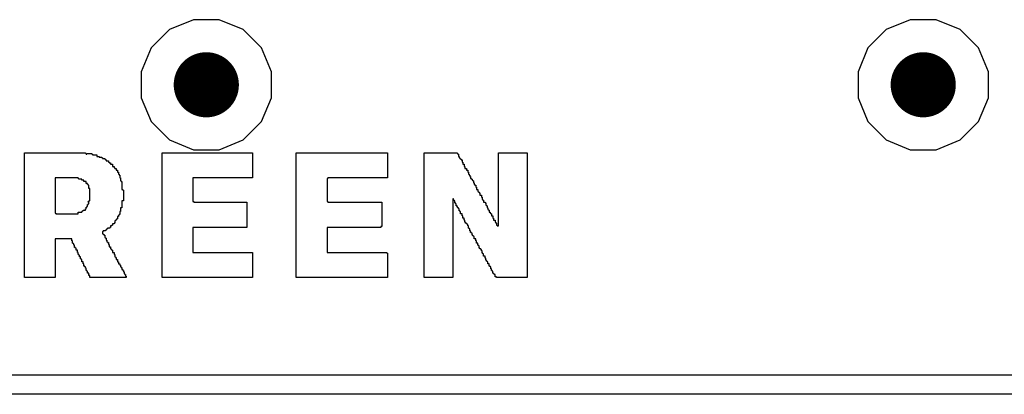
# Model space of a CAD drawing. Header units: millimetres. Extents: x -0.08 to 3.17, y -0.08 to 4.88.
# Tile 61 of 256: x 1.58 to 1.94, y 0.75 to 0.89. Entities that reach past the tile are written whole.
import ezdxf

# ---------------------------------------------------------------- set-up
doc = ezdxf.new("R2010")
doc.units = ezdxf.units.MM
doc.header["$MEASUREMENT"] = 0
for name, color, linetype in [('BottomLayer', 5, 'Continuous'), ('MidLayer1', 16, 'Continuous'), ('MidLayer2', 76, 'Continuous'), ('MultiLayer', 9, 'Continuous'), ('TopLayer', 1, 'Continuous'), ('TopOverlay', 2, 'Continuous'), ('ViaHoleLayer', 16, 'Continuous')]:
    doc.layers.add(name, color=color, linetype=linetype)

msp = doc.modelspace()

# ---------------------------------------------------------------- linework, layer by layer
at = {"layer": 'BottomLayer', "const_width": 0.01181}
for points in [[(1.64356, 0.86614, 1), (1.65538, 0.86614, 1)], [(1.90341, 0.86614, 1), (1.91522, 0.86614, 1)]]:
    msp.add_lwpolyline(points, format="xyb", close=True, dxfattribs=at)
at = {"layer": 'MidLayer1', "const_width": 0.01181}
for points in [[(1.64356, 0.86614, 1), (1.65538, 0.86614, 1)], [(1.90341, 0.86614, 1), (1.91522, 0.86614, 1)]]:
    msp.add_lwpolyline(points, format="xyb", close=True, dxfattribs=at)
at = {"layer": 'MidLayer2'}
for p, q in [((1.64477, 0.88976), (1.63609, 0.88617)), ((1.65417, 0.88976), (1.64477, 0.88976)), ((1.66285, 0.88617), (1.65417, 0.88976)), ((1.90461, 0.88976), (1.89593, 0.88617)), ((1.91401, 0.88976), (1.90461, 0.88976)), ((1.92269, 0.88617), (1.91401, 0.88976)), ((1.63609, 0.88617), (1.62944, 0.87952)), ((1.6695, 0.87952), (1.66285, 0.88617)), ((1.89593, 0.88617), (1.88929, 0.87952)), ((1.92934, 0.87952), (1.92269, 0.88617)), ((1.62944, 0.87952), (1.62585, 0.87084)), ((1.67309, 0.87084), (1.6695, 0.87952)), ((1.88929, 0.87952), (1.88569, 0.87084)), ((1.93293, 0.87084), (1.92934, 0.87952)), ((1.62585, 0.87084), (1.62585, 0.86144)), ((1.67309, 0.86144), (1.67309, 0.87084)), ((1.88569, 0.87084), (1.88569, 0.86144)), ((1.93293, 0.86144), (1.93293, 0.87084)), ((1.62585, 0.86144), (1.62944, 0.85276)), ((1.6695, 0.85276), (1.67309, 0.86144)), ((1.88569, 0.86144), (1.88929, 0.85276)), ((1.92934, 0.85276), (1.93293, 0.86144)), ((1.62944, 0.85276), (1.63609, 0.84612)), ((1.66285, 0.84612), (1.6695, 0.85276)), ((1.88929, 0.85276), (1.89593, 0.84612)), ((1.92269, 0.84612), (1.92934, 0.85276)), ((1.63609, 0.84612), (1.64477, 0.84252)), ((1.65417, 0.84252), (1.66285, 0.84612)), ((1.89593, 0.84612), (1.90461, 0.84252)), ((1.91401, 0.84252), (1.92269, 0.84612)), ((1.64477, 0.84252), (1.65417, 0.84252)), ((1.90461, 0.84252), (1.91401, 0.84252))]:
    msp.add_line(p, q, dxfattribs=at)
at = {"layer": 'MidLayer2', "const_width": 0.01181}
for points in [[(1.64356, 0.86614, 1), (1.65538, 0.86614, 1)], [(1.90341, 0.86614, 1), (1.91522, 0.86614, 1)]]:
    msp.add_lwpolyline(points, format="xyb", close=True, dxfattribs=at)
at = {"layer": 'MultiLayer', "const_width": 0.01181}
for points in [[(1.64356, 0.86614, 1), (1.65538, 0.86614, 1)], [(1.90341, 0.86614, 1), (1.91522, 0.86614, 1)]]:
    msp.add_lwpolyline(points, format="xyb", close=True, dxfattribs=at)
at = {"layer": 'TopLayer', "const_width": 0.01181}
for points in [[(1.64356, 0.86614, 1), (1.65538, 0.86614, 1)], [(1.90341, 0.86614, 1), (1.91522, 0.86614, 1)]]:
    msp.add_lwpolyline(points, format="xyb", close=True, dxfattribs=at)
at = {"layer": 'TopOverlay'}
for p, q in [((1.58353, 0.7962), (1.58353, 0.84145)), ((1.58353, 0.84145), (1.60564, 0.84145)), ((1.60564, 0.84145), (1.60564, 0.84119)), ((1.60564, 0.84119), (1.6059, 0.84119)), ((1.6059, 0.84119), (1.6059, 0.84093)), ((1.6059, 0.84093), (1.60616, 0.84093)), ((1.60616, 0.84093), (1.60616, 0.84119)), ((1.60616, 0.84119), (1.60798, 0.84119)), ((1.60798, 0.84119), (1.60798, 0.84093)), ((1.60798, 0.84093), (1.60824, 0.84093)), ((1.60824, 0.84093), (1.60824, 0.84067)), ((1.60824, 0.84067), (1.6098, 0.84067)), ((1.6098, 0.84067), (1.6098, 0.84015)), ((1.6098, 0.84015), (1.61058, 0.84015)), ((1.61058, 0.84015), (1.61058, 0.83989)), ((1.61058, 0.83989), (1.61162, 0.83989)), ((1.61162, 0.83989), (1.61162, 0.83963)), ((1.61162, 0.83963), (1.61188, 0.83963)), ((1.61188, 0.83963), (1.61188, 0.83937)), ((1.61188, 0.83937), (1.61266, 0.83937)), ((1.61266, 0.83937), (1.61266, 0.83911)), ((1.61266, 0.83911), (1.61292, 0.83911)), ((1.61292, 0.83911), (1.61292, 0.83885)), ((1.61292, 0.83885), (1.61318, 0.83885)), ((1.61318, 0.83885), (1.61318, 0.83859)), ((1.63346, 0.7962), (1.63346, 0.84145)), ((1.63346, 0.84145), (1.66623, 0.84145)), ((1.66623, 0.84145), (1.66623, 0.83235)), ((1.68209, 0.7962), (1.68209, 0.84145)), ((1.68209, 0.84145), (1.71511, 0.84145)), ((1.71511, 0.84145), (1.71511, 0.83235)), ((1.72838, 0.80921), (1.72838, 0.84145)), ((1.72838, 0.84145), (1.74034, 0.84145)), ((1.74034, 0.84145), (1.74034, 0.84119)), ((1.74034, 0.84119), (1.7406, 0.84119)), ((1.7406, 0.84119), (1.7406, 0.84093)), ((1.7406, 0.84093), (1.74086, 0.84093)), ((1.74086, 0.84093), (1.74086, 0.84015)), ((1.74086, 0.84015), (1.74112, 0.84015)), ((1.74112, 0.84015), (1.74112, 0.83963)), ((1.74112, 0.83963), (1.74138, 0.83963)), ((1.74138, 0.83963), (1.74138, 0.83937)), ((1.74138, 0.83937), (1.74164, 0.83937)), ((1.74164, 0.83937), (1.74164, 0.83911)), ((1.74164, 0.83911), (1.7419, 0.83911)), ((1.7419, 0.83911), (1.7419, 0.83885)), ((1.7419, 0.83885), (1.74216, 0.83885)), ((1.74216, 0.83885), (1.74216, 0.83807)), ((1.75542, 0.81493), (1.75542, 0.84145)), ((1.75542, 0.84145), (1.76582, 0.84145)), ((1.76582, 0.84145), (1.76582, 0.7962)), ((1.61318, 0.83859), (1.61396, 0.83859)), ((1.61396, 0.83859), (1.61396, 0.83807)), ((1.61396, 0.83807), (1.61422, 0.83807)), ((1.61422, 0.83807), (1.61422, 0.83781)), ((1.61422, 0.83781), (1.61474, 0.83781)), ((1.61474, 0.83781), (1.61474, 0.83729)), ((1.61474, 0.83729), (1.61552, 0.83729)), ((1.61552, 0.83729), (1.61552, 0.83651)), ((1.61552, 0.83651), (1.61604, 0.83651)), ((1.61604, 0.83651), (1.61604, 0.83599)), ((1.61604, 0.83599), (1.6163, 0.83599)), ((1.6163, 0.83599), (1.6163, 0.83573)), ((1.6163, 0.83573), (1.61682, 0.83573)), ((1.61682, 0.83573), (1.61682, 0.83521)), ((1.61682, 0.83521), (1.61734, 0.83521)), ((1.61734, 0.83521), (1.61734, 0.83443)), ((1.74216, 0.83807), (1.74242, 0.83807)), ((1.74242, 0.83807), (1.74242, 0.83729)), ((1.74242, 0.83729), (1.74294, 0.83729)), ((1.74294, 0.83729), (1.74294, 0.83651)), ((1.74294, 0.83651), (1.7432, 0.83651)), ((1.7432, 0.83651), (1.7432, 0.83573)), ((1.7432, 0.83573), (1.74372, 0.83573)), ((1.74372, 0.83573), (1.74372, 0.83521)), ((1.74372, 0.83521), (1.74424, 0.83521)), ((1.74424, 0.83521), (1.74424, 0.83443)), ((1.60096, 0.83235), (1.59472, 0.83235)), ((1.59472, 0.83235), (1.59472, 0.81961)), ((1.60122, 0.83235), (1.60096, 0.83235)), ((1.60304, 0.83235), (1.60122, 0.83235)), ((1.60304, 0.83209), (1.60304, 0.83235)), ((1.6033, 0.83209), (1.60304, 0.83209)), ((1.6033, 0.83183), (1.6033, 0.83209)), ((1.60434, 0.83183), (1.6033, 0.83183)), ((1.60434, 0.83157), (1.60434, 0.83183)), ((1.60512, 0.83157), (1.60434, 0.83157)), ((1.60512, 0.83105), (1.60512, 0.83157)), ((1.61734, 0.83443), (1.6176, 0.83443)), ((1.6176, 0.83443), (1.6176, 0.83365)), ((1.6176, 0.83365), (1.61786, 0.83365)), ((1.61786, 0.83365), (1.61786, 0.83339)), ((1.61786, 0.83339), (1.61812, 0.83339)), ((1.61812, 0.83339), (1.61812, 0.83235)), ((1.61812, 0.83235), (1.61838, 0.83235)), ((1.61838, 0.83235), (1.61838, 0.83131)), ((1.66623, 0.83235), (1.64464, 0.83235)), ((1.64464, 0.83235), (1.64464, 0.82377)), ((1.69353, 0.83209), (1.69327, 0.83209)), ((1.69327, 0.83209), (1.69327, 0.82377)), ((1.71511, 0.83235), (1.69353, 0.83235)), ((1.69353, 0.83235), (1.69353, 0.83209)), ((1.74424, 0.83443), (1.7445, 0.83443)), ((1.7445, 0.83443), (1.7445, 0.83365)), ((1.7445, 0.83365), (1.74476, 0.83365)), ((1.74476, 0.83365), (1.74476, 0.83339)), ((1.74476, 0.83339), (1.74502, 0.83339)), ((1.74502, 0.83339), (1.74502, 0.83287)), ((1.74502, 0.83287), (1.74528, 0.83287)), ((1.74528, 0.83287), (1.74528, 0.83209)), ((1.74528, 0.83209), (1.74554, 0.83209)), ((1.74554, 0.83209), (1.74554, 0.83183)), ((1.74554, 0.83183), (1.7458, 0.83183)), ((1.7458, 0.83183), (1.7458, 0.83157)), ((1.7458, 0.83157), (1.74606, 0.83157)), ((1.74606, 0.83157), (1.74606, 0.83131)), ((1.6059, 0.83105), (1.60512, 0.83105)), ((1.6059, 0.83027), (1.6059, 0.83105)), ((1.60642, 0.83027), (1.6059, 0.83027)), ((1.60642, 0.83001), (1.60642, 0.83027)), ((1.60668, 0.83001), (1.60642, 0.83001)), ((1.60668, 0.82975), (1.60668, 0.83001)), ((1.60694, 0.82975), (1.60668, 0.82975)), ((1.60694, 0.82845), (1.60694, 0.82975)), ((1.6072, 0.82845), (1.60694, 0.82845)), ((1.6072, 0.82403), (1.6072, 0.82845)), ((1.61838, 0.83131), (1.61864, 0.83131)), ((1.61864, 0.83131), (1.61864, 0.83105)), ((1.61864, 0.83105), (1.6189, 0.83105)), ((1.6189, 0.83105), (1.6189, 0.82819)), ((1.6189, 0.82819), (1.61916, 0.82819)), ((1.61916, 0.82819), (1.61916, 0.82793)), ((1.74606, 0.83131), (1.74632, 0.83131)), ((1.74632, 0.83131), (1.74632, 0.83053)), ((1.74632, 0.83053), (1.74658, 0.83053)), ((1.74658, 0.83053), (1.74658, 0.83001)), ((1.74658, 0.83001), (1.74684, 0.83001)), ((1.74684, 0.83001), (1.74684, 0.82975)), ((1.74684, 0.82975), (1.7471, 0.82975)), ((1.7471, 0.82975), (1.7471, 0.82897)), ((1.7471, 0.82897), (1.74736, 0.82897)), ((1.74736, 0.82897), (1.74736, 0.82819)), ((1.74736, 0.82819), (1.74788, 0.82819)), ((1.74788, 0.82819), (1.74788, 0.82741)), ((1.61916, 0.82793), (1.61942, 0.82793)), ((1.61942, 0.82793), (1.61942, 0.82403)), ((1.73904, 0.82481), (1.73878, 0.82481)), ((1.73878, 0.82481), (1.73878, 0.7962)), ((1.73904, 0.82429), (1.73904, 0.82481)), ((1.74788, 0.82741), (1.74814, 0.82741)), ((1.74814, 0.82741), (1.74814, 0.82715)), ((1.74814, 0.82715), (1.7484, 0.82715)), ((1.7484, 0.82715), (1.7484, 0.82689)), ((1.7484, 0.82689), (1.74866, 0.82689)), ((1.74866, 0.82689), (1.74866, 0.82611)), ((1.74866, 0.82611), (1.74918, 0.82611)), ((1.74918, 0.82611), (1.74918, 0.82533)), ((1.74918, 0.82533), (1.74944, 0.82533)), ((1.74944, 0.82533), (1.74944, 0.82455)), ((1.74944, 0.82455), (1.7497, 0.82455)), ((1.7497, 0.82455), (1.7497, 0.82429)), ((1.60564, 0.82065), (1.60564, 0.82117)), ((1.60564, 0.82117), (1.6059, 0.82117)), ((1.6059, 0.82117), (1.6059, 0.82169)), ((1.6059, 0.82169), (1.60616, 0.82169)), ((1.60616, 0.82169), (1.60616, 0.82195)), ((1.60616, 0.82195), (1.60642, 0.82195)), ((1.60642, 0.82195), (1.60642, 0.82273)), ((1.60642, 0.82273), (1.60668, 0.82273)), ((1.60668, 0.82351), (1.60668, 0.82377)), ((1.60668, 0.82377), (1.60694, 0.82377)), ((1.60694, 0.82351), (1.60668, 0.82351)), ((1.60668, 0.82273), (1.60668, 0.82299)), ((1.60668, 0.82299), (1.60694, 0.82299)), ((1.60694, 0.82377), (1.60694, 0.82403)), ((1.60694, 0.82403), (1.6072, 0.82403)), ((1.60694, 0.82299), (1.60694, 0.82351)), ((1.6189, 0.82143), (1.61838, 0.82143)), ((1.61838, 0.82143), (1.61838, 0.82013)), ((1.61942, 0.82403), (1.6189, 0.82403)), ((1.6189, 0.82403), (1.6189, 0.82143)), ((1.64464, 0.82377), (1.6449, 0.82377)), ((1.6449, 0.82377), (1.6449, 0.82351)), ((1.6449, 0.82351), (1.66415, 0.82351)), ((1.66415, 0.82351), (1.66415, 0.81441)), ((1.69327, 0.82377), (1.69353, 0.82377)), ((1.69353, 0.82377), (1.69353, 0.82351)), ((1.69353, 0.82351), (1.71303, 0.82351)), ((1.71303, 0.82351), (1.71303, 0.81467)), ((1.7393, 0.82429), (1.73904, 0.82429)), ((1.7393, 0.82403), (1.7393, 0.82429)), ((1.73956, 0.82403), (1.7393, 0.82403)), ((1.73956, 0.82325), (1.73956, 0.82403)), ((1.73982, 0.82325), (1.73956, 0.82325)), ((1.73982, 0.82299), (1.73982, 0.82325)), ((1.74008, 0.82299), (1.73982, 0.82299)), ((1.74008, 0.82221), (1.74008, 0.82299)), ((1.74034, 0.82221), (1.74008, 0.82221)), ((1.74034, 0.82169), (1.74034, 0.82221)), ((1.7406, 0.82169), (1.74034, 0.82169)), ((1.7406, 0.82143), (1.7406, 0.82169)), ((1.74086, 0.82143), (1.7406, 0.82143)), ((1.74086, 0.82117), (1.74086, 0.82143)), ((1.74112, 0.82117), (1.74086, 0.82117)), ((1.74112, 0.82039), (1.74112, 0.82117)), ((1.7497, 0.82429), (1.74996, 0.82429)), ((1.74996, 0.82429), (1.74996, 0.82351)), ((1.74996, 0.82351), (1.75048, 0.82351)), ((1.75048, 0.82351), (1.75048, 0.82325)), ((1.75048, 0.82325), (1.75074, 0.82325)), ((1.75074, 0.82325), (1.75074, 0.82247)), ((1.75074, 0.82247), (1.751, 0.82247)), ((1.751, 0.82247), (1.751, 0.82221)), ((1.751, 0.82221), (1.75126, 0.82221)), ((1.75126, 0.82221), (1.75126, 0.82143)), ((1.75126, 0.82143), (1.75152, 0.82143)), ((1.75152, 0.82143), (1.75152, 0.82091)), ((1.75152, 0.82091), (1.75178, 0.82091)), ((1.75178, 0.82091), (1.75178, 0.82065)), ((1.59472, 0.81961), (1.59498, 0.81961)), ((1.59498, 0.81961), (1.59498, 0.81935)), ((1.59498, 0.81935), (1.60304, 0.81935)), ((1.60304, 0.81935), (1.60304, 0.81987)), ((1.60304, 0.81987), (1.60434, 0.81987)), ((1.60434, 0.81987), (1.60434, 0.82013)), ((1.60434, 0.82013), (1.6046, 0.82013)), ((1.6046, 0.82013), (1.6046, 0.82039)), ((1.6046, 0.82039), (1.60486, 0.82039)), ((1.60486, 0.82039), (1.60486, 0.82065)), ((1.60486, 0.82065), (1.60564, 0.82065)), ((1.61708, 0.81727), (1.61682, 0.81727)), ((1.61682, 0.81727), (1.61682, 0.81701)), ((1.61734, 0.81753), (1.61708, 0.81753)), ((1.61708, 0.81753), (1.61708, 0.81727)), ((1.6176, 0.81831), (1.61734, 0.81831)), ((1.61734, 0.81831), (1.61734, 0.81753)), ((1.61786, 0.81883), (1.6176, 0.81883)), ((1.6176, 0.81883), (1.6176, 0.81831)), ((1.61812, 0.81909), (1.61786, 0.81909)), ((1.61786, 0.81909), (1.61786, 0.81883)), ((1.61838, 0.82013), (1.61812, 0.82013)), ((1.61812, 0.82013), (1.61812, 0.81909)), ((1.74138, 0.82039), (1.74112, 0.82039)), ((1.74138, 0.82013), (1.74138, 0.82039)), ((1.74164, 0.82013), (1.74138, 0.82013)), ((1.74164, 0.81935), (1.74164, 0.82013)), ((1.74216, 0.81935), (1.74164, 0.81935)), ((1.74216, 0.81857), (1.74216, 0.81935)), ((1.74242, 0.81857), (1.74216, 0.81857)), ((1.74242, 0.81779), (1.74242, 0.81857)), ((1.74294, 0.81779), (1.74242, 0.81779)), ((1.74294, 0.81701), (1.74294, 0.81779)), ((1.75178, 0.82065), (1.75204, 0.82065)), ((1.75204, 0.82065), (1.75204, 0.81987)), ((1.75204, 0.81987), (1.7523, 0.81987)), ((1.7523, 0.81987), (1.7523, 0.81961)), ((1.7523, 0.81961), (1.75256, 0.81961)), ((1.75256, 0.81961), (1.75256, 0.81935)), ((1.75256, 0.81935), (1.75282, 0.81935)), ((1.75282, 0.81935), (1.75282, 0.81857)), ((1.75282, 0.81857), (1.75334, 0.81857)), ((1.75334, 0.81857), (1.75334, 0.81779)), ((1.75334, 0.81779), (1.7536, 0.81779)), ((1.7536, 0.81779), (1.7536, 0.81701)), ((1.6137, 0.81389), (1.61344, 0.81389)), ((1.61344, 0.81389), (1.61344, 0.81363)), ((1.61448, 0.81415), (1.6137, 0.81415)), ((1.6137, 0.81415), (1.6137, 0.81389)), ((1.61474, 0.81441), (1.61448, 0.81441)), ((1.61448, 0.81441), (1.61448, 0.81415)), ((1.61526, 0.81493), (1.61474, 0.81493)), ((1.61474, 0.81493), (1.61474, 0.81441)), ((1.61552, 0.81519), (1.61526, 0.81519)), ((1.61526, 0.81519), (1.61526, 0.81493)), ((1.61604, 0.81571), (1.61552, 0.81571)), ((1.61552, 0.81571), (1.61552, 0.81519)), ((1.6163, 0.81597), (1.61604, 0.81597)), ((1.61604, 0.81597), (1.61604, 0.81571)), ((1.61656, 0.81675), (1.6163, 0.81675)), ((1.6163, 0.81675), (1.6163, 0.81597)), ((1.61682, 0.81701), (1.61656, 0.81701)), ((1.61656, 0.81701), (1.61656, 0.81675)), ((1.66415, 0.81441), (1.64464, 0.81441)), ((1.64464, 0.81441), (1.64464, 0.80531)), ((1.71277, 0.81441), (1.69327, 0.81441)), ((1.69327, 0.81441), (1.69327, 0.80531)), ((1.71303, 0.81467), (1.71277, 0.81467)), ((1.71277, 0.81467), (1.71277, 0.81441)), ((1.7432, 0.81701), (1.74294, 0.81701)), ((1.7432, 0.81623), (1.7432, 0.81701)), ((1.74346, 0.81623), (1.7432, 0.81623)), ((1.74346, 0.81597), (1.74346, 0.81623)), ((1.74372, 0.81597), (1.74346, 0.81597)), ((1.74372, 0.81571), (1.74372, 0.81597)), ((1.74398, 0.81571), (1.74372, 0.81571)), ((1.74398, 0.81545), (1.74398, 0.81571)), ((1.74424, 0.81545), (1.74398, 0.81545)), ((1.74424, 0.81493), (1.74424, 0.81545)), ((1.7445, 0.81493), (1.74424, 0.81493)), ((1.7445, 0.81415), (1.7445, 0.81493)), ((1.74476, 0.81415), (1.7445, 0.81415)), ((1.74476, 0.81389), (1.74476, 0.81415)), ((1.74502, 0.81389), (1.74476, 0.81389)), ((1.74502, 0.81311), (1.74502, 0.81389)), ((1.7536, 0.81701), (1.75412, 0.81701)), ((1.75412, 0.81701), (1.75412, 0.81623)), ((1.75412, 0.81623), (1.75438, 0.81623)), ((1.75438, 0.81623), (1.75438, 0.81597)), ((1.75438, 0.81597), (1.75464, 0.81597)), ((1.75464, 0.81597), (1.75464, 0.81519)), ((1.75464, 0.81519), (1.7549, 0.81519)), ((1.7549, 0.81519), (1.7549, 0.81493)), ((1.7549, 0.81493), (1.75542, 0.81493)), ((1.6007, 0.81025), (1.59472, 0.81025)), ((1.59472, 0.81025), (1.59472, 0.7962)), ((1.6007, 0.80947), (1.6007, 0.81025)), ((1.61214, 0.81285), (1.61188, 0.81285)), ((1.61188, 0.81285), (1.61188, 0.81207)), ((1.61188, 0.81207), (1.61214, 0.81207)), ((1.61292, 0.81311), (1.61214, 0.81311)), ((1.61214, 0.81311), (1.61214, 0.81285)), ((1.61214, 0.81207), (1.61214, 0.81181)), ((1.61214, 0.81181), (1.6124, 0.81181)), ((1.6124, 0.81181), (1.6124, 0.81155)), ((1.6124, 0.81155), (1.61266, 0.81155)), ((1.61266, 0.81155), (1.61266, 0.81077)), ((1.61266, 0.81077), (1.61292, 0.81077)), ((1.61318, 0.81337), (1.61292, 0.81337)), ((1.61292, 0.81337), (1.61292, 0.81311)), ((1.61292, 0.81077), (1.61292, 0.81051)), ((1.61292, 0.81051), (1.61318, 0.81051)), ((1.61344, 0.81363), (1.61318, 0.81363)), ((1.61318, 0.81363), (1.61318, 0.81337)), ((1.61318, 0.81051), (1.61318, 0.80973)), ((1.74528, 0.81311), (1.74502, 0.81311)), ((1.74528, 0.81259), (1.74528, 0.81311)), ((1.74554, 0.81259), (1.74528, 0.81259)), ((1.74554, 0.81233), (1.74554, 0.81259)), ((1.7458, 0.81233), (1.74554, 0.81233)), ((1.7458, 0.81155), (1.7458, 0.81233)), ((1.74606, 0.81155), (1.7458, 0.81155)), ((1.74606, 0.81129), (1.74606, 0.81155)), ((1.74632, 0.81129), (1.74606, 0.81129)), ((1.74632, 0.81103), (1.74632, 0.81129)), ((1.74658, 0.81103), (1.74632, 0.81103)), ((1.74658, 0.81025), (1.74658, 0.81103)), ((1.7471, 0.81025), (1.74658, 0.81025)), ((1.7471, 0.80947), (1.7471, 0.81025)), ((1.60096, 0.80947), (1.6007, 0.80947)), ((1.60096, 0.80869), (1.60096, 0.80947)), ((1.60122, 0.80869), (1.60096, 0.80869)), ((1.60122, 0.80843), (1.60122, 0.80869)), ((1.60148, 0.80843), (1.60122, 0.80843)), ((1.60148, 0.80791), (1.60148, 0.80843)), ((1.60174, 0.80791), (1.60148, 0.80791)), ((1.60174, 0.80713), (1.60174, 0.80791)), ((1.602, 0.80713), (1.60174, 0.80713)), ((1.602, 0.80687), (1.602, 0.80713)), ((1.60226, 0.80687), (1.602, 0.80687)), ((1.60226, 0.80609), (1.60226, 0.80687)), ((1.61318, 0.80973), (1.61344, 0.80973)), ((1.61344, 0.80973), (1.61344, 0.80921)), ((1.61344, 0.80921), (1.6137, 0.80921)), ((1.6137, 0.80921), (1.6137, 0.80895)), ((1.6137, 0.80895), (1.61396, 0.80895)), ((1.61396, 0.80895), (1.61396, 0.80817)), ((1.61396, 0.80817), (1.61422, 0.80817)), ((1.61422, 0.80817), (1.61422, 0.80739)), ((1.61422, 0.80739), (1.61474, 0.80739)), ((1.61474, 0.80739), (1.61474, 0.80661)), ((1.61474, 0.80661), (1.615, 0.80661)), ((1.615, 0.80661), (1.615, 0.80635)), ((1.72838, 0.80895), (1.72838, 0.80921)), ((1.72838, 0.7962), (1.72838, 0.80895)), ((1.74736, 0.80947), (1.7471, 0.80947)), ((1.74736, 0.80869), (1.74736, 0.80947)), ((1.74788, 0.80869), (1.74736, 0.80869)), ((1.74788, 0.80791), (1.74788, 0.80869)), ((1.74814, 0.80791), (1.74788, 0.80791)), ((1.74814, 0.80765), (1.74814, 0.80791)), ((1.7484, 0.80765), (1.74814, 0.80765)), ((1.7484, 0.80687), (1.7484, 0.80765)), ((1.74866, 0.80687), (1.7484, 0.80687)), ((1.74866, 0.80661), (1.74866, 0.80687)), ((1.74892, 0.80661), (1.74866, 0.80661)), ((1.74892, 0.80635), (1.74892, 0.80661)), ((1.60278, 0.80609), (1.60226, 0.80609)), ((1.60278, 0.80531), (1.60278, 0.80609)), ((1.60304, 0.80531), (1.60278, 0.80531)), ((1.60304, 0.80453), (1.60304, 0.80531)), ((1.6033, 0.80453), (1.60304, 0.80453)), ((1.6033, 0.80427), (1.6033, 0.80453)), ((1.60356, 0.80427), (1.6033, 0.80427)), ((1.60356, 0.80375), (1.60356, 0.80427)), ((1.60382, 0.80375), (1.60356, 0.80375)), ((1.60382, 0.80297), (1.60382, 0.80375)), ((1.60408, 0.80297), (1.60382, 0.80297)), ((1.60408, 0.80271), (1.60408, 0.80297)), ((1.615, 0.80635), (1.61526, 0.80635)), ((1.61526, 0.80635), (1.61526, 0.80609)), ((1.61526, 0.80609), (1.61552, 0.80609)), ((1.61552, 0.80609), (1.61552, 0.80531)), ((1.61552, 0.80531), (1.61604, 0.80531)), ((1.61604, 0.80531), (1.61604, 0.80453)), ((1.61604, 0.80453), (1.6163, 0.80453)), ((1.6163, 0.80453), (1.6163, 0.80375)), ((1.6163, 0.80375), (1.61656, 0.80375)), ((1.61656, 0.80375), (1.61656, 0.80349)), ((1.61656, 0.80349), (1.61682, 0.80349)), ((1.61682, 0.80349), (1.61682, 0.80271)), ((1.64464, 0.80531), (1.66623, 0.80531)), ((1.66623, 0.80531), (1.66623, 0.79724)), ((1.69327, 0.80531), (1.71485, 0.80531)), ((1.71485, 0.80531), (1.71485, 0.80505)), ((1.71485, 0.80505), (1.71511, 0.80505)), ((1.71511, 0.80505), (1.71511, 0.7962)), ((1.74918, 0.80635), (1.74892, 0.80635)), ((1.74918, 0.80583), (1.74918, 0.80635)), ((1.74944, 0.80583), (1.74918, 0.80583)), ((1.74944, 0.80505), (1.74944, 0.80583)), ((1.7497, 0.80505), (1.74944, 0.80505)), ((1.7497, 0.80479), (1.7497, 0.80505)), ((1.74996, 0.80479), (1.7497, 0.80479)), ((1.74996, 0.80401), (1.74996, 0.80479)), ((1.75048, 0.80401), (1.74996, 0.80401)), ((1.75048, 0.80323), (1.75048, 0.80401)), ((1.75074, 0.80323), (1.75048, 0.80323)), ((1.75074, 0.80245), (1.75074, 0.80323)), ((1.60434, 0.80271), (1.60408, 0.80271)), ((1.60434, 0.80193), (1.60434, 0.80271)), ((1.60486, 0.80193), (1.60434, 0.80193)), ((1.60486, 0.80115), (1.60486, 0.80193)), ((1.60512, 0.80115), (1.60486, 0.80115)), ((1.60512, 0.80037), (1.60512, 0.80115)), ((1.60538, 0.80037), (1.60512, 0.80037)), ((1.60538, 0.80011), (1.60538, 0.80037)), ((1.60564, 0.80011), (1.60538, 0.80011)), ((1.60564, 0.79959), (1.60564, 0.80011)), ((1.6059, 0.79959), (1.60564, 0.79959)), ((1.6059, 0.7988), (1.6059, 0.79959)), ((1.61682, 0.80271), (1.61734, 0.80271)), ((1.61734, 0.80271), (1.61734, 0.80193)), ((1.61734, 0.80193), (1.6176, 0.80193)), ((1.6176, 0.80193), (1.6176, 0.80115)), ((1.6176, 0.80115), (1.61812, 0.80115)), ((1.61812, 0.80115), (1.61812, 0.80063)), ((1.61812, 0.80063), (1.61838, 0.80063)), ((1.61838, 0.80063), (1.61838, 0.80011)), ((1.61838, 0.80011), (1.61864, 0.80011)), ((1.61864, 0.80011), (1.61864, 0.79985)), ((1.61864, 0.79985), (1.6189, 0.79985)), ((1.6189, 0.79985), (1.6189, 0.79907)), ((1.751, 0.80245), (1.75074, 0.80245)), ((1.751, 0.80219), (1.751, 0.80245)), ((1.75126, 0.80219), (1.751, 0.80219)), ((1.75126, 0.80193), (1.75126, 0.80219)), ((1.75152, 0.80193), (1.75126, 0.80193)), ((1.75152, 0.80115), (1.75152, 0.80193)), ((1.75204, 0.80115), (1.75152, 0.80115)), ((1.75204, 0.80037), (1.75204, 0.80115)), ((1.7523, 0.80037), (1.75204, 0.80037)), ((1.7523, 0.80011), (1.7523, 0.80037)), ((1.75256, 0.80011), (1.7523, 0.80011)), ((1.75256, 0.79932), (1.75256, 0.80011)), ((1.59472, 0.7962), (1.58353, 0.7962)), ((1.60616, 0.7988), (1.6059, 0.7988)), ((1.60616, 0.79854), (1.60616, 0.7988)), ((1.60642, 0.79854), (1.60616, 0.79854)), ((1.60642, 0.79776), (1.60642, 0.79854)), ((1.60694, 0.79776), (1.60642, 0.79776)), ((1.60694, 0.79698), (1.60694, 0.79776)), ((1.6072, 0.79698), (1.60694, 0.79698)), ((1.6072, 0.7962), (1.6072, 0.79698)), ((1.62046, 0.7962), (1.6072, 0.7962)), ((1.6189, 0.79907), (1.61916, 0.79907)), ((1.61916, 0.79907), (1.61916, 0.7988)), ((1.61916, 0.7988), (1.61942, 0.7988)), ((1.61942, 0.7988), (1.61942, 0.79828)), ((1.61942, 0.79828), (1.61968, 0.79828)), ((1.61968, 0.79828), (1.61968, 0.7975)), ((1.61968, 0.7975), (1.61994, 0.7975)), ((1.61994, 0.7975), (1.61994, 0.79724)), ((1.61994, 0.79724), (1.6202, 0.79724)), ((1.6202, 0.79724), (1.6202, 0.79672)), ((1.6202, 0.79672), (1.62046, 0.79672)), ((1.62046, 0.79672), (1.62046, 0.7962)), ((1.66623, 0.7962), (1.63346, 0.7962)), ((1.66623, 0.79724), (1.66623, 0.79698)), ((1.66623, 0.79698), (1.66623, 0.7962)), ((1.71433, 0.7962), (1.68209, 0.7962)), ((1.71459, 0.7962), (1.71433, 0.7962)), ((1.71511, 0.7962), (1.71459, 0.7962)), ((1.73878, 0.7962), (1.72838, 0.7962)), ((1.75282, 0.79932), (1.75256, 0.79932)), ((1.75282, 0.7988), (1.75282, 0.79932)), ((1.75308, 0.7988), (1.75282, 0.7988)), ((1.75308, 0.79854), (1.75308, 0.7988)), ((1.75334, 0.79854), (1.75308, 0.79854)), ((1.75334, 0.79776), (1.75334, 0.79854)), ((1.7536, 0.79776), (1.75334, 0.79776)), ((1.7536, 0.7975), (1.7536, 0.79776)), ((1.75386, 0.7975), (1.7536, 0.7975)), ((1.75386, 0.79724), (1.75386, 0.7975)), ((1.75412, 0.79724), (1.75386, 0.79724)), ((1.75412, 0.79646), (1.75412, 0.79724)), ((1.75464, 0.79646), (1.75412, 0.79646)), ((1.75464, 0.7962), (1.75464, 0.79646)), ((1.76582, 0.7962), (1.75464, 0.7962)), ((0.91211, 0.76084), (2.15146, 0.76084)), ((2.15796, 0.75382), (0.90561, 0.75382))]:
    msp.add_line(p, q, dxfattribs=at)
at = {"layer": 'ViaHoleLayer', "const_width": 0.00591}
for points in [[(1.64652, 0.86614, 1), (1.65242, 0.86614, 1)], [(1.90636, 0.86614, 1), (1.91226, 0.86614, 1)]]:
    msp.add_lwpolyline(points, format="xyb", close=True, dxfattribs=at)

doc.saveas('drawing.dxf')
